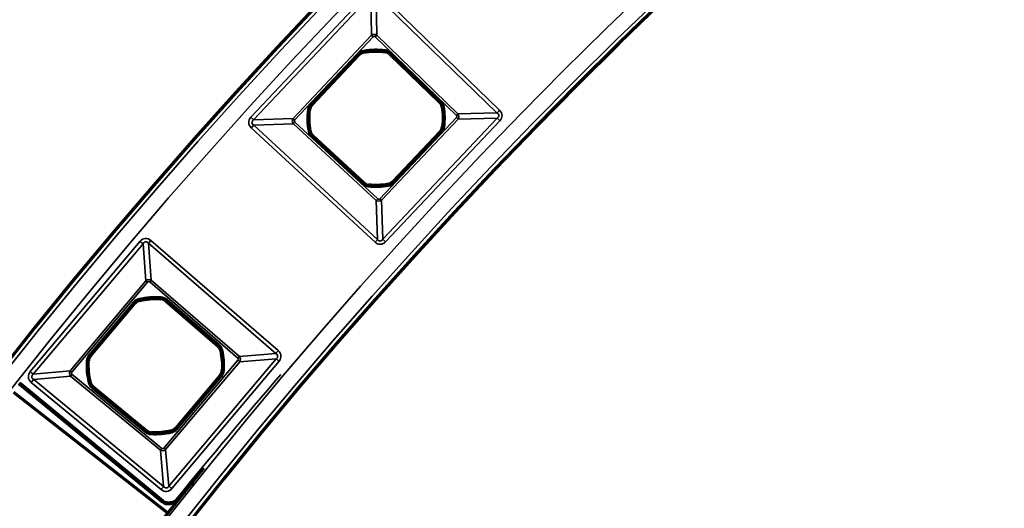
# Model space of a CAD drawing. Header units: millimetres. Extents: x -1503 to 2224, y -3994 to 2541.
# Tile 15 of 27: x -144 to -34, y -2843 to -2788. Entities that reach past the tile are written whole.
import ezdxf

# ---------------------------------------------------------------- set-up
doc = ezdxf.new("R2010")
doc.units = ezdxf.units.MM
doc.header["$LTSCALE"] = 0.75
doc.layers.add('Visible', color=7, linetype='Continuous', lineweight=70)
doc.layers.add('Visible Narrow', color=7, linetype='Continuous', lineweight=35)

msp = doc.modelspace()

# ---------------------------------------------------------------- linework, layer by layer
at = {"layer": 'Visible', "extrusion": (-7.22236e-29, -5.8975e-13, -1)}
for p, q in [((-110.9, -2797.6, 22.3), (-105.64, -2792.03, 22.3)), ((-102.15, -2791.95, 22.3), (-96.64, -2797.28, 22.3)), ((-105.15, -2806.29, 22.3), (-110.78, -2801.08, 22.3)), ((-96.57, -2800.6, 22.3), (-101.84, -2806.17, 22.3)), ((-135.62, -2825.6, 22.3), (-130.68, -2819.74, 22.3)), ((-127.2, -2819.47, 22.3), (-121.4, -2824.48, 22.3)), ((-121.14, -2827.79, 22.3), (-126.08, -2833.65, 22.3)), ((-144.2, -2829.64, 27.8), (-127.05, -2843.09, 27.8)), ((-127.6, -2841.88, 27.6), (-143.5, -2828.81, 27.6)), ((-129.39, -2833.95, 22.3), (-135.31, -2829.08, 22.3))]:
    msp.add_line(p, q, dxfattribs=at)
for radius in [574.5, 547.5]:
    msp.add_circle((-305.85, -3182.52, -27.5), radius, dxfattribs=at)
at = {"layer": 'Visible'}
for centre, radius, start, end in [((-104.92, -2792.71, 22.3), 0.991, 100.4654, 136.6171), ((-102.84, -2792.66, 22.3), 0.991, 45.9353, 82.087), ((-110.18, -2798.28, 22.3), 0.991, 136.6171, 172.7688), ((-97.33, -2797.99, 22.3), 0.991, 9.7836, 45.9353), ((-97.29, -2799.92, 22.3), 0.991, 316.6171, 352.7884), ((-110.11, -2800.36, 22.3), 0.991, 191.1472, 227.2989), ((-104.48, -2805.56, 22.3), 0.991, 227.2989, 263.4506), ((-102.56, -2805.49, 22.3), 0.991, 280.4458, 316.6171), ((-129.92, -2820.38, 22.3), 0.991, 103.6999, 139.8516), ((-127.85, -2820.22, 22.3), 0.991, 49.1698, 85.3215), ((-122.05, -2825.23, 22.3), 0.991, 13.0182, 49.1698), ((-134.86, -2826.24, 22.3), 0.991, 139.8516, 176.0033), ((-121.9, -2827.15, 22.3), 0.991, 319.8516, 356.0229), ((-134.68, -2828.31, 22.3), 0.991, 194.3817, 230.5334), ((-128.76, -2833.19, 22.3), 0.991, 230.5334, 266.6851), ((-126.84, -2833.01, 22.3), 0.991, 283.6803, 319.8516), ((372.67, -3249.34, 27.6), 644, 140.46281, 140.72897)]:
    msp.add_arc(centre, radius, start, end, dxfattribs=at)
at = {"layer": 'Visible', "extrusion": (-7.22236e-29, -5.8975e-13, -1)}
for centre, radius, start, end in [((103.73, -2799.1, -22.3), 7.49, 79.5346, 97.913), ((103.73, -2799.1, -22.3), 7.49, 170.2164, 187.2116), ((103.73, -2799.1, -22.3), 7.49, 348.8528, 7.2312), ((103.73, -2799.1, -22.3), 7.49, 259.5542, 276.5494), ((128.38, -2826.7, -22.3), 7.49, 76.3001, 94.6785), ((128.38, -2826.7, -22.3), 7.49, 166.9818, 183.9771), ((128.38, -2826.7, -22.3), 7.49, 345.6183, 3.9967), ((128.38, -2826.7, -22.3), 7.49, 256.3197, 273.3149), ((-305.85, -3182.52, -27.7), 550, 321.2271, 38.7729), ((126.96, -2841.1, -27.6), 1.02, 293.6854, 308.2171), ((130.4, -2809.93, -27.6), 32.37, 263.1994, 263.7301)]:
    msp.add_arc(centre, radius, start, end, dxfattribs=at)
at = {"layer": 'Visible', "extrusion": (-5.04871e-29, -5.8975e-13, -1)}
for centre, major_axis, ratio, start_param, end_param in [((-143.19, -2828.42, 27.6), (-0.546, 0.465), 0.707078, 4.687795, 4.729397), ((-127.28, -2841.49, 27.6), (-0.561, 0.448), 0.707098, 4.703675, 4.730646)]:
    msp.add_ellipse(centre, major_axis=major_axis, ratio=ratio, start_param=start_param, end_param=end_param, dxfattribs=at)
at = {"layer": 'Visible', "extrusion": (-7.57306e-29, -5.8975e-13, -1)}
for centre, major_axis, ratio, start_param, end_param in [((-127.06, -2841.6, 27.6), (-0.701, 0.127), 0.700692, 4.394599, 5.040549), ((-126.92, -2841.65, 27.6), (0.67, 0.065), 0.676224, 1.556584, 1.643817)]:
    msp.add_ellipse(centre, major_axis=major_axis, ratio=ratio, start_param=start_param, end_param=end_param, dxfattribs=at)
at = {"layer": 'Visible', "extrusion": (-6.31089e-29, -5.8975e-13, -1)}
msp.add_ellipse((-126.57, -2841.86, 27.6), major_axis=(0.456, 0.061), ratio=0.461666, start_param=1.557884, end_param=1.611344, dxfattribs=at)
at = {"layer": 'Visible'}
for points, knots in [([(-143.52, -2828.79, 27.6), (-143.52, -2828.79, 27.6), (-143.52, -2828.79, 27.6), (-143.53, -2828.79, 27.6), (-143.53, -2828.79, 27.6), (-143.53, -2828.79, 27.6), (-143.53, -2828.79, 27.6), (-143.53, -2828.79, 27.6), (-143.53, -2828.79, 27.6), (-143.53, -2828.79, 27.6), (-143.53, -2828.79, 27.6), (-143.53, -2828.79, 27.6)], [4.645269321, 4.645269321, 4.645269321, 4.645269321, 4.645579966, 4.645579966, 4.64589061, 4.64589061, 4.646201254, 4.646201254, 4.646511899, 4.646511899, 4.646822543, 4.646822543, 4.646822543, 4.646822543]), ([(-127.6, -2841.88, 27.6), (-127.6, -2841.88, 27.6), (-127.6, -2841.88, 27.6), (-127.6, -2841.88, 27.6), (-127.6, -2841.88, 27.6), (-127.6, -2841.88, 27.6), (-127.6, -2841.88, 27.6), (-127.6, -2841.88, 27.6), (-127.6, -2841.88, 27.6), (-127.6, -2841.88, 27.6), (-127.6, -2841.88, 27.6), (-127.6, -2841.88, 27.6)], [4.6135712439, 4.6135712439, 4.6135712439, 4.6135712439, 4.613662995, 4.613662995, 4.6137547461, 4.6137547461, 4.6138464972, 4.6138464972, 4.6139382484, 4.6139382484, 4.6140299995, 4.6140299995, 4.6140299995, 4.6140299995]), ([(-125.89, -2841.7, 27.6), (-125.97, -2841.8, 27.6), (-126.07, -2841.88, 27.6), (-126.18, -2841.94, 27.6), (-126.29, -2842, 27.6), (-126.42, -2842.05, 27.6), (-126.54, -2842.07, 27.6)], [0, 0, 0, 0, 0.497309, 0.497309, 0.497309, 1, 1, 1, 1])]:
    msp.add_open_spline(points, degree=3, knots=knots, dxfattribs=at)
at = {"layer": 'Visible Narrow', "extrusion": (-7.22236e-29, -5.8975e-13, -1)}
for p, q in [((-117.71, -2798.98, 27.8), (-104.64, -2785.15, 27.8)), ((-104.33, -2785.44, 27.58), (-117.41, -2799.27, 27.58)), ((-104.24, -2789.85, 22.93), (-104.33, -2785.44, 27.58)), ((-103.74, -2785.43, 27.58), (-103.65, -2789.84, 22.93)), ((-90.23, -2798.51, 27.58), (-103.74, -2785.43, 27.58)), ((-103.45, -2785.13, 27.8), (-89.94, -2798.21, 27.8)), ((-112.99, -2799.12, 22.93), (-104.24, -2789.85, 22.93)), ((-104.06, -2790.02, 22.8), (-112.81, -2799.29, 22.8)), ((-94.76, -2798.79, 22.8), (-103.82, -2790.02, 22.8)), ((-103.65, -2789.84, 22.93), (-94.59, -2798.61, 22.93)), ((-111.05, -2797.46, 22.8), (-105.78, -2791.89, 22.8)), ((-105.64, -2792.02, 22.6), (-110.91, -2797.6, 22.6)), ((-105.64, -2792.03, 22.3), (-105.64, -2792.02, 22.6)), ((-105.1, -2791.73, 22.6), (-105.1, -2791.73, 22.3)), ((-102.7, -2791.68, 22.3), (-102.7, -2791.67, 22.6)), ((-102.15, -2791.94, 22.6), (-102.15, -2791.95, 22.3)), ((-96.64, -2797.28, 22.6), (-102.15, -2791.94, 22.6)), ((-102.01, -2791.8, 22.8), (-96.5, -2797.13, 22.8)), ((-110.91, -2797.6, 22.6), (-110.9, -2797.6, 22.3)), ((-96.64, -2797.28, 22.3), (-96.64, -2797.28, 22.6)), ((-96.35, -2797.83, 22.6), (-96.35, -2797.83, 22.3)), ((-117.41, -2799.27, 27.58), (-112.99, -2799.12, 22.93)), ((-111.17, -2798.16, 22.3), (-111.17, -2798.16, 22.6)), ((-103.31, -2808.07, 22.8), (-94.76, -2799.02, 22.8)), ((-102.98, -2812.6, 27.58), (-90.21, -2799.09, 27.58)), ((-94.59, -2798.61, 22.93), (-90.23, -2798.51, 27.58)), ((-90.21, -2799.09, 27.58), (-94.57, -2799.19, 22.93)), ((-103.84, -2812.92, 27.8), (-117.67, -2800.17, 27.8)), ((-112.97, -2799.71, 22.93), (-117.39, -2799.86, 27.58)), ((-117.39, -2799.86, 27.58), (-103.56, -2812.62, 27.58)), ((-103.71, -2808.26, 22.93), (-112.97, -2799.71, 22.93)), ((-112.81, -2799.53, 22.8), (-103.54, -2808.08, 22.8)), ((-94.57, -2799.19, 22.93), (-103.13, -2808.24, 22.93)), ((-89.91, -2799.38, 27.8), (-102.67, -2812.88, 27.8)), ((-96.3, -2800.04, 22.3), (-96.3, -2800.04, 22.6)), ((-111.09, -2800.55, 22.6), (-111.08, -2800.55, 22.3)), ((-105.29, -2806.44, 22.8), (-110.92, -2801.24, 22.8)), ((-110.78, -2801.08, 22.3), (-110.79, -2801.09, 22.6)), ((-110.79, -2801.09, 22.6), (-105.15, -2806.29, 22.6)), ((-101.83, -2806.18, 22.6), (-96.56, -2800.6, 22.6)), ((-96.42, -2800.74, 22.8), (-101.69, -2806.31, 22.8)), ((-96.56, -2800.6, 22.6), (-96.57, -2800.6, 22.3)), ((-105.15, -2806.29, 22.6), (-105.15, -2806.29, 22.3)), ((-104.59, -2806.54, 22.3), (-104.59, -2806.55, 22.6)), ((-102.38, -2806.47, 22.6), (-102.38, -2806.47, 22.3)), ((-101.84, -2806.17, 22.3), (-101.83, -2806.18, 22.6)), ((-103.56, -2812.62, 27.58), (-103.71, -2808.26, 22.93)), ((-103.13, -2808.24, 22.93), (-102.98, -2812.6, 27.58)), ((-142.34, -2827.36, 27.8), (-130.08, -2812.82, 27.8)), ((-129.75, -2813.1, 27.57), (-142.02, -2827.63, 27.57)), ((-129.43, -2817.22, 22.94), (-129.75, -2813.1, 27.57)), ((-129.15, -2813.05, 27.57), (-128.83, -2817.17, 22.94)), ((-114.93, -2825.34, 27.57), (-129.15, -2813.05, 27.57)), ((-128.88, -2812.73, 27.8), (-114.65, -2825.02, 27.8)), ((-137.9, -2827.26, 22.94), (-129.43, -2817.22, 22.94)), ((-129.24, -2817.38, 22.8), (-137.71, -2827.42, 22.8)), ((-119.17, -2825.85, 22.8), (-129, -2817.36, 22.8)), ((-128.83, -2817.17, 22.94), (-119, -2825.66, 22.94)), ((-135.78, -2825.47, 22.8), (-130.83, -2819.61, 22.8)), ((-130.68, -2819.74, 22.6), (-135.63, -2825.6, 22.6)), ((-130.68, -2819.74, 22.3), (-130.68, -2819.74, 22.6)), ((-130.16, -2819.41, 22.6), (-130.15, -2819.42, 22.3)), ((-127.77, -2819.23, 22.3), (-127.77, -2819.22, 22.6)), ((-127.2, -2819.46, 22.6), (-127.2, -2819.47, 22.3)), ((-121.4, -2824.48, 22.6), (-127.2, -2819.46, 22.6)), ((-127.07, -2819.31, 22.8), (-121.26, -2824.33, 22.8)), ((-121.4, -2824.48, 22.3), (-121.4, -2824.48, 22.6)), ((-121.08, -2825.01, 22.6), (-121.08, -2825.01, 22.3)), ((-119, -2825.66, 22.94), (-114.93, -2825.34, 27.57)), ((-135.85, -2826.17, 22.3), (-135.86, -2826.17, 22.6)), ((-135.63, -2825.6, 22.6), (-135.62, -2825.6, 22.3)), ((-127.42, -2835.9, 22.8), (-119.15, -2826.09, 22.8)), ((-118.95, -2826.26, 22.94), (-127.23, -2836.06, 22.94)), ((-126.86, -2840.13, 27.57), (-114.88, -2825.93, 27.57)), ((-114.56, -2826.21, 27.8), (-126.53, -2840.4, 27.8)), ((-114.88, -2825.93, 27.57), (-118.95, -2826.26, 22.94)), ((-142.02, -2827.63, 27.57), (-137.9, -2827.26, 22.94)), ((-137.69, -2827.66, 22.8), (-127.66, -2835.92, 22.8)), ((-120.91, -2827.22, 22.3), (-120.9, -2827.22, 22.6)), ((-143.37, -2828.66, 27.8), (-127.48, -2841.73, 27.8)), ((-127.72, -2840.51, 27.8), (-142.23, -2828.56, 27.8)), ((-137.85, -2827.86, 22.94), (-141.96, -2828.23, 27.57)), ((-141.96, -2828.23, 27.57), (-127.45, -2840.18, 27.57)), ((-127.82, -2836.12, 22.94), (-137.85, -2827.86, 22.94)), ((-135.64, -2828.56, 22.6), (-135.64, -2828.56, 22.3)), ((-126.08, -2833.65, 22.6), (-121.13, -2827.79, 22.6)), ((-120.98, -2827.92, 22.8), (-125.93, -2833.78, 22.8)), ((-121.13, -2827.79, 22.6), (-121.14, -2827.79, 22.3)), ((-129.52, -2834.11, 22.8), (-135.44, -2829.23, 22.8)), ((-135.31, -2829.08, 22.3), (-135.31, -2829.08, 22.6)), ((-135.31, -2829.08, 22.6), (-129.39, -2833.95, 22.6)), ((-129.39, -2833.95, 22.6), (-129.39, -2833.95, 22.3)), ((-128.81, -2834.18, 22.3), (-128.81, -2834.18, 22.6)), ((-126.61, -2833.98, 22.6), (-126.61, -2833.98, 22.3)), ((-126.08, -2833.65, 22.3), (-126.08, -2833.65, 22.6)), ((-127.45, -2840.18, 27.57), (-127.82, -2836.12, 22.94)), ((-127.23, -2836.06, 22.94), (-126.86, -2840.13, 27.57))]:
    msp.add_line(p, q, dxfattribs=at)
for radius in [574, 572.3, 549.7, 548]:
    msp.add_circle((-305.85, -3182.52, -28), radius, dxfattribs=at)
at = {"layer": 'Visible Narrow', "extrusion": (-0.686871, -0.72678, 4.25232e-13)}
msp.add_arc((1840.76, 23.1, 2099.21), 0.3, 213.7409, 270, dxfattribs=at)
at = {"layer": 'Visible Narrow', "extrusion": (0.718555, -0.69547, 4.13492e-13)}
for centre in [(-2076.98, 23.1, 1865.78), (-2076.98, 23.1, 1878.38)]:
    msp.add_arc(centre, 0.3, 270, 326.2591, dxfattribs=at)
at = {"layer": 'Visible Narrow', "extrusion": (-7.22236e-29, -5.8975e-13, -1)}
for centre, radius, start, end in [((103.73, -2799.1, -22.8), 7.7, 79.5346, 97.913), ((104.92, -2792.71, -22.8), 1.2, 43.3829, 79.5346), ((102.84, -2792.66, -22.8), 1.2, 97.913, 134.0647), ((110.18, -2798.28, -22.8), 1.2, 7.2312, 43.3829), ((97.33, -2797.99, -22.8), 1.2, 134.0647, 170.2164), ((103.73, -2799.1, -22.8), 7.7, 170.2164, 187.2116), ((103.73, -2799.1, -22.8), 7.7, 348.8528, 7.2312), ((97.29, -2799.92, -22.8), 1.2, 187.2116, 223.3829), ((110.11, -2800.36, -22.8), 1.2, 312.7011, 348.8528), ((104.48, -2805.56, -22.8), 1.2, 276.5494, 312.7011), ((103.73, -2799.1, -22.8), 7.7, 259.5542, 276.5494), ((102.56, -2805.49, -22.8), 1.2, 223.3829, 259.5542), ((129.92, -2820.38, -22.8), 1.2, 40.1484, 76.3001), ((128.38, -2826.7, -22.8), 7.7, 76.3001, 94.6785), ((127.85, -2820.22, -22.8), 1.2, 94.6785, 130.8302), ((122.05, -2825.23, -22.8), 1.2, 130.8302, 166.9818), ((134.86, -2826.24, -22.8), 1.2, 3.9967, 40.1484), ((128.38, -2826.7, -22.8), 7.7, 166.9818, 183.9771), ((128.38, -2826.7, -22.8), 7.7, 345.6183, 3.9967), ((-372.67, -3249.34, -27.8), 644.2, 39.27105, 40.88356), ((121.9, -2827.15, -22.8), 1.2, 183.9771, 220.1484), ((134.68, -2828.31, -22.8), 1.2, 309.4666, 345.6183), ((128.76, -2833.19, -22.8), 1.2, 273.3149, 309.4666), ((128.38, -2826.7, -22.8), 7.7, 256.3197, 273.3149), ((126.84, -2833.01, -22.8), 1.2, 220.1484, 256.3197)]:
    msp.add_arc(centre, radius, start, end, dxfattribs=at)
at = {"layer": 'Visible Narrow', "extrusion": (-0.686871, -0.72678, 4.45917e-13)}
msp.add_arc((1840.78, 22.6, 2101.75), 0.2, 1, 90, dxfattribs=at)
at = {"layer": 'Visible Narrow'}
for centre, radius, start, end in [((-104.92, -2792.71, 22.6), 0.997, 100.4654, 136.6171), ((-103.73, -2799.1, 22.6), 7.5, 82.087, 100.4654), ((-102.84, -2792.66, 22.6), 0.997, 45.9353, 82.087), ((-110.18, -2798.28, 22.6), 0.997, 136.6171, 172.7688), ((-97.33, -2797.99, 22.6), 0.997, 9.7836, 45.9353), ((-103.73, -2799.1, 22.6), 7.5, 352.7884, 9.7836), ((-103.73, -2799.1, 22.6), 7.5, 172.7688, 191.1472), ((-97.29, -2799.92, 22.6), 0.997, 316.6171, 352.7884), ((-110.11, -2800.36, 22.6), 0.997, 191.1472, 227.2989), ((-104.48, -2805.56, 22.6), 0.997, 227.2989, 263.4506), ((-103.73, -2799.1, 22.6), 7.5, 263.4506, 280.4458), ((-102.56, -2805.49, 22.6), 0.997, 280.4458, 316.6171), ((-129.92, -2820.38, 22.6), 0.997, 103.6999, 139.8516), ((-128.38, -2826.7, 22.6), 7.5, 85.3215, 103.6999), ((-127.85, -2820.22, 22.6), 0.997, 49.1698, 85.3215), ((-122.05, -2825.23, 22.6), 0.997, 13.0182, 49.1698), ((-128.38, -2826.7, 22.6), 7.5, 356.0229, 13.0182), ((-128.38, -2826.7, 22.6), 7.5, 176.0033, 194.3817), ((-134.86, -2826.24, 22.6), 0.997, 139.8516, 176.0033), ((-121.9, -2827.15, 22.6), 0.997, 319.8516, 356.0229), ((-142.86, -2828.03, 27.8), 0.814, 219.0481, 228.7457), ((-134.68, -2828.31, 22.6), 0.997, 194.3817, 230.5334), ((-128.76, -2833.19, 22.6), 0.997, 230.5334, 266.6851), ((-128.38, -2826.7, 22.6), 7.5, 266.6851, 283.6803), ((-126.84, -2833.01, 22.6), 0.997, 283.6803, 319.8516), ((-126.96, -2841.1, 27.8), 0.814, 231.766, 246.331)]:
    msp.add_arc(centre, radius, start, end, dxfattribs=at)
at = {"layer": 'Visible Narrow', "extrusion": (-0.983365, -0.181642, 1.03466e-13)}
msp.add_arc((2726, 22.6, 610.44), 0.2, 1, 90, dxfattribs=at)
at = {"layer": 'Visible Narrow', "extrusion": (-0.990478, 0.13767, -9.19054e-14)}
msp.add_arc((2779.03, 22.6, -282.6), 0.2, 1, 90, dxfattribs=at)
at = {"layer": 'Visible Narrow', "extrusion": (-0.718555, 0.69547, -4.12543e-13)}
msp.add_arc((2077.01, 22.6, -1868.32), 0.2, 1, 90, dxfattribs=at)
at = {"layer": 'Visible Narrow', "extrusion": (-0.686871, -0.72678, 4.18467e-13)}
msp.add_arc((1840.78, 22.6, 2109.42), 0.2, 1, 90, dxfattribs=at)
at = {"layer": 'Visible Narrow', "extrusion": (0.718555, -0.69547, 4.12929e-13)}
msp.add_arc((-2077.01, 22.6, 1875.99), 0.2, 90, 179, dxfattribs=at)
at = {"layer": 'Visible Narrow', "extrusion": (0.169928, -0.985456, 5.72103e-13)}
msp.add_arc((-570.17, 22.6, 2740.76), 0.2, 90, 179, dxfattribs=at)
at = {"layer": 'Visible Narrow', "extrusion": (-0.686871, -0.72678, 4.26898e-13)}
msp.add_arc((1836.99, 27.3, 2115.1), 0.5, 33.7409, 90, dxfattribs=at)
at = {"layer": 'Visible Narrow', "extrusion": (-0.686871, -0.72678, 4.82548e-13)}
msp.add_arc((1840.76, 23.1, 2111.96), 0.3, 213.7409, 270, dxfattribs=at)
at = {"layer": 'Visible Narrow', "extrusion": (-0.125874, -0.992046, 5.77109e-13)}
msp.add_arc((241.73, 22.6, 2789.89), 0.2, 1, 90, dxfattribs=at)
at = {"layer": 'Visible Narrow', "extrusion": (-0.686871, -0.72678, 4.36122e-13)}
msp.add_arc((1853.7, 23.1, 2099.36), 0.3, 270, 326.2591, dxfattribs=at)
at = {"layer": 'Visible Narrow', "extrusion": (-0.718555, 0.69547, -4.02299e-13)}
msp.add_arc((2073.22, 27.3, -1881.45), 0.5, 33.7409, 90, dxfattribs=at)
at = {"layer": 'Visible Narrow', "extrusion": (-0.686871, -0.72678, 4.26524e-13)}
msp.add_arc((1857.47, 27.3, 2096.29), 0.5, 90, 146.2591, dxfattribs=at)
at = {"layer": 'Visible Narrow', "extrusion": (-0.734901, 0.678174, -4.06609e-13)}
msp.add_arc((2137.65, 27.3, -1812.53), 0.5, 90, 146.2591, dxfattribs=at)
at = {"layer": 'Visible Narrow', "extrusion": (0.734901, -0.678174, 3.95374e-13)}
msp.add_arc((-2133.88, 23.1, 1815.67), 0.3, 213.7409, 270, dxfattribs=at)
at = {"layer": 'Visible Narrow', "extrusion": (-0.125534, -0.992089, 5.93859e-13)}
msp.add_arc((256.17, 22.6, 2789.98), 0.2, 90, 179, dxfattribs=at)
at = {"layer": 'Visible Narrow', "extrusion": (0.193331, -0.981134, 5.51972e-13)}
msp.add_arc((-650.63, 22.6, 2726.24), 0.2, 1, 90, dxfattribs=at)
at = {"layer": 'Visible Narrow', "extrusion": (0.734901, -0.678174, 4.00283e-13)}
msp.add_arc((-2133.86, 22.6, 1818.21), 0.2, 1, 90, dxfattribs=at)
at = {"layer": 'Visible Narrow', "extrusion": (-0.686871, -0.72678, 4.0658e-13)}
msp.add_arc((1853.67, 22.6, 2101.74), 0.2, 90, 179, dxfattribs=at)
at = {"layer": 'Visible Narrow', "extrusion": (-0.734901, 0.678174, -4.06391e-13)}
msp.add_arc((2133.86, 22.6, -1825.88), 0.2, 90, 179, dxfattribs=at)
at = {"layer": 'Visible Narrow', "extrusion": (-0.993474, 0.114061, -8.90039e-14)}
msp.add_arc((2800.36, 22.6, -216.21), 0.2, 90, 179, dxfattribs=at)
at = {"layer": 'Visible Narrow', "extrusion": (-0.983427, -0.181305, 8.17368e-14)}
msp.add_arc((2741.6, 22.6, 609.51), 0.2, 90, 179, dxfattribs=at)
at = {"layer": 'Visible Narrow', "extrusion": (-0.686871, -0.72678, 4.28932e-13)}
msp.add_arc((1853.67, 22.6, 2109.42), 0.2, 90, 179, dxfattribs=at)
at = {"layer": 'Visible Narrow', "extrusion": (0.734901, -0.678174, 4.06809e-13)}
msp.add_arc((-2133.88, 23.1, 1828.27), 0.3, 213.7409, 270, dxfattribs=at)
at = {"layer": 'Visible Narrow', "extrusion": (-0.686871, -0.72678, 3.6943e-13)}
msp.add_arc((1853.7, 23.1, 2111.81), 0.3, 270, 326.2591, dxfattribs=at)
at = {"layer": 'Visible Narrow', "extrusion": (-0.644769, -0.764377, 4.1099e-13)}
for centre in [(1714.19, 27.3, 2233.93), (1714.19, 27.3, 2252.95)]:
    msp.add_arc(centre, 0.5, 32.1267, 90, dxfattribs=at)
at = {"layer": 'Visible Narrow', "extrusion": (-0.756651, 0.653819, -3.96581e-13)}
msp.add_arc((2212.52, 27.3, -1741.5), 0.5, 32.1267, 90, dxfattribs=at)
at = {"layer": 'Visible Narrow', "extrusion": (-0.734901, 0.678174, -4.12553e-13)}
msp.add_arc((2137.65, 27.3, -1831.34), 0.5, 90, 146.2591, dxfattribs=at)
at = {"layer": 'Visible Narrow', "extrusion": (-0.686871, -0.72678, 4.10737e-13)}
msp.add_arc((1857.47, 27.3, 2114.87), 0.5, 90, 146.2591, dxfattribs=at)
at = {"layer": 'Visible Narrow', "extrusion": (-0.644769, -0.764377, 4.5354e-13)}
msp.add_arc((1717.78, 23.1, 2236.87), 0.3, 212.1267, 270, dxfattribs=at)
at = {"layer": 'Visible Narrow', "extrusion": (0.756651, -0.653819, 3.9451e-13)}
msp.add_arc((-2216.1, 23.1, 1744.44), 0.3, 270, 327.8733, dxfattribs=at)
at = {"layer": 'Visible Narrow', "extrusion": (-0.644769, -0.764377, 4.53123e-13)}
msp.add_arc((1717.99, 22.6, 2239.6), 0.2, 1, 90, dxfattribs=at)
at = {"layer": 'Visible Narrow', "extrusion": (-0.971549, -0.236837, 1.19796e-13)}
msp.add_arc((2708.17, 22.6, 794.19), 0.2, 1, 90, dxfattribs=at)
at = {"layer": 'Visible Narrow', "extrusion": (-0.996668, 0.081565, -3.53468e-14)}
msp.add_arc((2820.05, 22.6, -102.61), 0.2, 1, 90, dxfattribs=at)
at = {"layer": 'Visible Narrow', "extrusion": (-0.756651, 0.653819, -3.88093e-13)}
msp.add_arc((2216.31, 22.6, -1747.18), 0.2, 1, 90, dxfattribs=at)
at = {"layer": 'Visible Narrow', "extrusion": (-0.756651, 0.653819, -3.91282e-13)}
msp.add_arc((2216.31, 22.6, -1754.84), 0.2, 1, 90, dxfattribs=at)
at = {"layer": 'Visible Narrow', "extrusion": (0.644769, 0.764377, -4.94572e-13)}
msp.add_arc((-1717.99, 22.6, -2247.27), 0.2, 90, 179, dxfattribs=at)
at = {"layer": 'Visible Narrow', "extrusion": (-0.22526, 0.974299, -5.6362e-13)}
msp.add_arc((754.12, 22.6, -2725.13), 0.2, 1, 90, dxfattribs=at)
at = {"layer": 'Visible Narrow', "extrusion": (-0.756651, 0.653819, -4.06657e-13)}
msp.add_arc((2212.52, 27.3, -1760.3), 0.5, 32.1267, 90, dxfattribs=at)
at = {"layer": 'Visible Narrow', "extrusion": (0.069699, 0.997568, -6.02885e-13)}
msp.add_arc((-61.25, 22.6, -2828.77), 0.2, 90, 179, dxfattribs=at)
at = {"layer": 'Visible Narrow', "extrusion": (0.756651, -0.653819, 3.81899e-13)}
msp.add_arc((-2216.1, 23.1, 1757.43), 0.3, 270, 327.8733, dxfattribs=at)
at = {"layer": 'Visible Narrow', "extrusion": (-0.644769, -0.764377, 5.69417e-13)}
msp.add_arc((1731.1, 23.1, 2237.02), 0.3, 270, 327.8733, dxfattribs=at)
at = {"layer": 'Visible Narrow', "extrusion": (-0.644769, -0.764377, 5.05018e-13)}
msp.add_arc((1734.68, 27.3, 2234.15), 0.5, 90, 147.8733, dxfattribs=at)
at = {"layer": 'Visible Narrow', "extrusion": (-0.644769, -0.764377, 4.54622e-13)}
msp.add_arc((1717.78, 23.1, 2250.01), 0.3, 212.1267, 270, dxfattribs=at)
at = {"layer": 'Visible Narrow', "extrusion": (0.771995, -0.635628, 3.66341e-13)}
msp.add_arc((-2270.46, 23.1, 1691.05), 0.3, 212.1267, 270, dxfattribs=at)
at = {"layer": 'Visible Narrow', "extrusion": (0.069358, 0.997592, -5.59209e-13)}
msp.add_arc((-75.68, 22.6, -2828.79), 0.2, 1, 90, dxfattribs=at)
at = {"layer": 'Visible Narrow', "extrusion": (0.751917, -0.659258, 3.94617e-13)}
msp.add_arc((-2221.44, 27.6, 1756.98), 0.2, 90, 180, dxfattribs=at)
at = {"layer": 'Visible Narrow', "extrusion": (0.771971, -0.635657, 3.70189e-13)}
msp.add_arc((-2274.78, 27.6, 1687.38), 0.2, 90, 180, dxfattribs=at)
at = {"layer": 'Visible Narrow', "extrusion": (-0.771995, 0.635628, -3.69945e-13)}
msp.add_arc((2274.04, 27.3, -1688.11), 0.5, 90, 147.8733, dxfattribs=at)
at = {"layer": 'Visible Narrow', "extrusion": (-0.248381, 0.968662, -5.44921e-13)}
msp.add_arc((834.15, 22.6, -2706.23), 0.2, 90, 179, dxfattribs=at)
at = {"layer": 'Visible Narrow', "extrusion": (0.644769, 0.764377, -4.4942e-13)}
msp.add_arc((-1730.88, 22.6, -2239.6), 0.2, 1, 90, dxfattribs=at)
at = {"layer": 'Visible Narrow', "extrusion": (-0.771995, 0.635628, -3.77625e-13)}
msp.add_arc((2270.24, 22.6, -1693.78), 0.2, 90, 179, dxfattribs=at)
at = {"layer": 'Visible Narrow', "extrusion": (-0.771995, 0.635628, -3.74862e-13)}
msp.add_arc((2270.24, 22.6, -1701.45), 0.2, 90, 179, dxfattribs=at)
at = {"layer": 'Visible Narrow', "extrusion": (-0.998327, 0.057824, -1.70052e-14)}
msp.add_arc((2837.09, 22.6, -35.29), 0.2, 90, 179, dxfattribs=at)
at = {"layer": 'Visible Narrow', "extrusion": (-0.97163, -0.236504, 1.53906e-13)}
msp.add_arc((2723.84, 22.6, 793.26), 0.2, 90, 179, dxfattribs=at)
at = {"layer": 'Visible Narrow', "extrusion": (-0.644769, -0.764377, 4.50792e-13)}
msp.add_arc((1730.88, 22.6, 2247.27), 0.2, 90, 179, dxfattribs=at)
at = {"layer": 'Visible Narrow', "extrusion": (0.771995, -0.635628, 3.69533e-13)}
msp.add_arc((-2270.46, 23.1, 1704.04), 0.3, 212.1267, 270, dxfattribs=at)
at = {"layer": 'Visible Narrow', "extrusion": (-0.644769, -0.764377, 4.20979e-13)}
msp.add_arc((1731.1, 23.1, 2249.85), 0.3, 270, 327.8733, dxfattribs=at)
at = {"layer": 'Visible Narrow', "extrusion": (-0.771995, 0.635628, -3.58894e-13)}
msp.add_arc((2274.04, 27.3, -1706.91), 0.5, 90, 147.8733, dxfattribs=at)
at = {"layer": 'Visible Narrow', "extrusion": (-0.644769, -0.764377, 5.04643e-13)}
msp.add_arc((1734.68, 27.3, 2252.72), 0.5, 90, 147.8733, dxfattribs=at)
at = {"layer": 'Visible Narrow', "extrusion": (0.773127, -0.634251, 3.72776e-13)}
msp.add_arc((-2277.87, 27.6, 1703.81), 0.2, 90, 180, dxfattribs=at)
at = {"layer": 'Visible Narrow', "extrusion": (0.785366, -0.619031, 3.48247e-13)}
msp.add_arc((-2310.71, 27.6, 1659.02), 0.2, 90, 180, dxfattribs=at)
at = {"layer": 'Visible Narrow', "extrusion": (0.915979, -0.401227, 2.41141e-13)}
msp.add_arc((-2654.14, 27.6, 1023.63), 0.2, 90, 180, dxfattribs=at)
at = {"layer": 'Visible Narrow', "extrusion": (0.998858, 0.047783, -1.77126e-14)}
msp.add_arc((-2832.6, 27.6, -262.58), 0.2, 90, 180, dxfattribs=at)
at = {"layer": 'Visible Narrow', "extrusion": (3.71216e-09, -3.24034e-08, 1)}
msp.add_arc((-130.4, -2809.93, 27.8), 32.17, 276.2699, 276.8005, dxfattribs=at)
at = {"layer": 'Visible Narrow', "extrusion": (0.994011, 0.109281, -7.71447e-14)}
msp.add_arc((-2811.02, 27.6, -436.69), 0.2, 90.0001, 180, dxfattribs=at)
at = {"layer": 'Visible Narrow', "extrusion": (-0.993571, -0.11308, -0.005437)}
msp.add_arc((2809.33, 30.03, 446.98), 0.2, 360, 89.9992, dxfattribs=at)
at = {"layer": 'Visible Narrow', "extrusion": (-0.990492, -0.137573, 7.2152e-13)}
msp.add_arc((2797.43, 27.6, 516.33), 0.2, 0, 90, dxfattribs=at)
at = {"layer": 'Visible Narrow', "extrusion": (-0.632989, -0.77416, 0.000914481)}
msp.add_arc((1701.11, 25.52, 2279.64), 0.2, 0, 90, dxfattribs=at)
at = {"layer": 'Visible Narrow', "extrusion": (0.008605, -0.386251, -0.922354)}
msp.add_ellipse((-103.95, -2790.17, 23.07), major_axis=(-0.407, -0.219, 0.088), ratio=0.958703, start_param=1.402657, end_param=1.431733, dxfattribs=at)
at = {"layer": 'Visible Narrow', "extrusion": (-0.384401, -0.008564, -0.923127)}
msp.add_ellipse((-94.91, -2798.89, 23.07), major_axis=(-0.209, 0.413, 0.083), ratio=0.958697, start_param=1.386816, end_param=1.403604, dxfattribs=at)
at = {"layer": 'Visible Narrow', "extrusion": (-0.321643, -0.007165, 0.946834)}
msp.add_ellipse((-91.04, -2798.82, 27.3), major_axis=(1.01, 0.02, 0.34), ratio=0.469981, start_param=0.608839, end_param=0.624247, dxfattribs=at)
at = {"layer": 'Visible Narrow', "extrusion": (0.02559, -0.32437, 0.945584)}
msp.add_ellipse((-129.47, -2813.68, 27.36), major_axis=(0.004, 0.792, 0.272), ratio=0.504167, start_param=0.660459, end_param=0.75042, dxfattribs=at)
at = {"layer": 'Visible Narrow', "extrusion": (0.201811, -0.547747, -0.811939)}
msp.add_ellipse((-129.14, -2817.42, 23.15), major_axis=(-0.408, -0.207, 0.038), ratio=0.874576, start_param=1.242877, end_param=1.332151, dxfattribs=at)
at = {"layer": 'Visible Narrow', "extrusion": (-0.318078, -0.01257, 0.947981)}
msp.add_ellipse((-115.31, -2825.61, 27.43), major_axis=(0.603, -0.066, 0.202), ratio=0.602041, start_param=0.859265, end_param=0.946196, dxfattribs=at)
at = {"layer": 'Visible Narrow', "extrusion": (-0.545252, -0.199429, -0.814204)}
msp.add_ellipse((-119.2, -2825.94, 23.15), major_axis=(-0.206, 0.406, 0.039), ratio=0.872448, start_param=1.254532, end_param=1.331466, dxfattribs=at)
at = {"layer": 'Visible Narrow'}
for centre, major_axis, ratio, start_param, end_param in [((-143, -2828.2, 27.8), (-0.527, 0.454), 0.854481, 1.56012, 1.596364), ((-127.1, -2841.28, 27.8), (-0.543, 0.426), 0.846794, 1.545957, 1.56902), ((-127.02, -2841.4, 27.8), (-0.627, 0.111), 0.794218, 1.273779, 1.847983), ((-126.92, -2841.55, 27.8), (0.527, 0.054), 0.665585, 4.63156, 4.719151)]:
    msp.add_ellipse(centre, major_axis=major_axis, ratio=ratio, start_param=start_param, end_param=end_param, dxfattribs=at)
for points, knots in [([(-104.23, -2789.84, 22.93), (-104.14, -2789.78, 22.91), (-104.04, -2789.75, 22.89), (-103.94, -2789.75, 22.89), (-103.84, -2789.75, 22.89), (-103.73, -2789.78, 22.91), (-103.65, -2789.84, 22.93)], [0, 0, 0, 0, 0.489417, 0.489417, 0.489417, 1, 1, 1, 1]), ([(-104.06, -2790.02, 22.8), (-104.02, -2789.99, 22.8), (-103.98, -2789.97, 22.8), (-103.9, -2789.97, 22.8), (-103.85, -2789.98, 22.8), (-103.82, -2790.02, 22.8)], [0, 0, 0, 0, 0.5, 0.5, 1, 1, 1, 1]), ([(-117.67, -2800.17, 27.8), (-117.85, -2800, 27.8), (-117.95, -2799.8, 27.8), (-117.95, -2799.59, 27.8), (-117.96, -2799.37, 27.8), (-117.87, -2799.16, 27.8), (-117.71, -2798.98, 27.8)], [0, 0, 0, 0, 0.5, 0.5, 0.5, 1, 1, 1, 1]), ([(-112.97, -2799.71, 22.93), (-113.04, -2799.63, 22.91), (-113.08, -2799.53, 22.89), (-113.08, -2799.42, 22.89), (-113.08, -2799.31, 22.89), (-113.05, -2799.21, 22.91), (-112.99, -2799.12, 22.93)], [0, 0, 0, 0, 0.511253, 0.511253, 0.511253, 1, 1, 1, 1]), ([(-94.76, -2798.79, 22.8), (-94.73, -2798.82, 22.8), (-94.71, -2798.86, 22.8), (-94.71, -2798.94, 22.8), (-94.72, -2798.98, 22.8), (-94.76, -2799.02, 22.8)], [0, 0, 0, 0, 0.5, 0.5, 1, 1, 1, 1]), ([(-94.58, -2798.61, 22.93), (-94.52, -2798.7, 22.91), (-94.49, -2798.8, 22.89), (-94.49, -2798.9, 22.89), (-94.49, -2799, 22.89), (-94.51, -2799.1, 22.91), (-94.57, -2799.19, 22.93)], [0, 0, 0, 0, 0.49387, 0.49387, 0.49387, 1, 1, 1, 1]), ([(-90.21, -2799.09, 27.58), (-90.09, -2799, 27.62), (-90.03, -2798.9, 27.64), (-90.03, -2798.8, 27.64), (-90.03, -2798.7, 27.64), (-90.1, -2798.6, 27.62), (-90.22, -2798.52, 27.58)], [0, 0, 0, 0, 0.506208, 0.506208, 0.506208, 1, 1, 1, 1]), ([(-89.94, -2798.21, 27.8), (-89.77, -2798.38, 27.8), (-89.67, -2798.58, 27.8), (-89.67, -2798.79, 27.8), (-89.66, -2799, 27.8), (-89.75, -2799.21, 27.8), (-89.91, -2799.38, 27.8)], [0, 0, 0, 0, 0.5, 0.5, 0.5, 1, 1, 1, 1]), ([(-117.41, -2799.27, 27.58), (-117.53, -2799.36, 27.62), (-117.6, -2799.47, 27.64), (-117.59, -2799.57, 27.64), (-117.59, -2799.65, 27.64), (-117.55, -2799.72, 27.63), (-117.49, -2799.78, 27.61), (-117.46, -2799.81, 27.6), (-117.42, -2799.84, 27.59), (-117.39, -2799.86, 27.58)], [0, 0, 0, 0, 0.487675, 0.487675, 0.487675, 0.844749, 0.844749, 0.844749, 1, 1, 1, 1]), ([(-112.81, -2799.53, 22.8), (-112.84, -2799.49, 22.8), (-112.86, -2799.45, 22.8), (-112.86, -2799.41, 22.8), (-112.86, -2799.37, 22.8), (-112.85, -2799.33, 22.8), (-112.81, -2799.29, 22.8)], [0, 0, 0, 0, 0.5, 0.5, 0.5, 1, 1, 1, 1]), ([(-103.13, -2808.24, 22.93), (-103.21, -2808.3, 22.91), (-103.31, -2808.34, 22.89), (-103.42, -2808.34, 22.89), (-103.52, -2808.35, 22.89), (-103.62, -2808.32, 22.91), (-103.71, -2808.26, 22.93)], [0, 0, 0, 0, 0.511399, 0.511399, 0.511399, 1, 1, 1, 1]), ([(-103.31, -2808.07, 22.8), (-103.34, -2808.1, 22.8), (-103.38, -2808.12, 22.8), (-103.42, -2808.12, 22.8), (-103.46, -2808.13, 22.8), (-103.51, -2808.11, 22.8), (-103.54, -2808.08, 22.8)], [0, 0, 0, 0, 0.5, 0.5, 0.5, 1, 1, 1, 1]), ([(-130.08, -2812.82, 27.8), (-129.92, -2812.64, 27.8), (-129.71, -2812.52, 27.8), (-129.5, -2812.51, 27.8), (-129.28, -2812.49, 27.8), (-129.06, -2812.57, 27.8), (-128.88, -2812.73, 27.8)], [0, 0, 0, 0, 0.5, 0.5, 0.5, 1, 1, 1, 1]), ([(-129.15, -2813.05, 27.57), (-129.25, -2812.93, 27.61), (-129.36, -2812.87, 27.63), (-129.47, -2812.88, 27.63), (-129.56, -2812.89, 27.63), (-129.65, -2812.94, 27.62), (-129.73, -2813.05, 27.58)], [0, 0, 0, 0, 0.532431, 0.532431, 0.532431, 1, 1, 1, 1]), ([(-102.67, -2812.88, 27.8), (-102.84, -2813.06, 27.8), (-103.04, -2813.16, 27.8), (-103.25, -2813.16, 27.8), (-103.46, -2813.17, 27.8), (-103.67, -2813.09, 27.8), (-103.84, -2812.92, 27.8)], [0, 0, 0, 0, 0.5, 0.5, 0.5, 1, 1, 1, 1]), ([(-103.56, -2812.62, 27.58), (-103.47, -2812.74, 27.62), (-103.37, -2812.8, 27.64), (-103.26, -2812.8, 27.64), (-103.16, -2812.79, 27.64), (-103.05, -2812.72, 27.62), (-102.98, -2812.6, 27.58)], [0, 0, 0, 0, 0.489074, 0.489074, 0.489074, 1, 1, 1, 1]), ([(-129.4, -2817.19, 22.93), (-129.32, -2817.13, 22.91), (-129.23, -2817.1, 22.9), (-129.14, -2817.09, 22.9), (-129.03, -2817.09, 22.9), (-128.92, -2817.11, 22.91), (-128.83, -2817.17, 22.94)], [0, 0, 0, 0, 0.467745, 0.467745, 0.467745, 1, 1, 1, 1]), ([(-129.24, -2817.38, 22.8), (-129.2, -2817.34, 22.8), (-129.16, -2817.32, 22.8), (-129.08, -2817.31, 22.8), (-129.03, -2817.33, 22.8), (-129, -2817.36, 22.8)], [0, 0, 0, 0, 0.5, 0.5, 1, 1, 1, 1]), ([(-114.88, -2825.93, 27.57), (-114.77, -2825.84, 27.61), (-114.71, -2825.73, 27.63), (-114.72, -2825.62, 27.63), (-114.73, -2825.53, 27.63), (-114.78, -2825.44, 27.61), (-114.89, -2825.37, 27.58)], [0, 0, 0, 0, 0.52799, 0.52799, 0.52799, 1, 1, 1, 1]), ([(-114.65, -2825.02, 27.8), (-114.47, -2825.18, 27.8), (-114.36, -2825.38, 27.8), (-114.35, -2825.59, 27.8), (-114.33, -2825.8, 27.8), (-114.4, -2826.02, 27.8), (-114.56, -2826.21, 27.8)], [0, 0, 0, 0, 0.5, 0.5, 0.5, 1, 1, 1, 1]), ([(-119.17, -2825.85, 22.8), (-119.13, -2825.89, 22.8), (-119.11, -2825.93, 22.8), (-119.1, -2826.01, 22.8), (-119.12, -2826.05, 22.8), (-119.15, -2826.09, 22.8)], [0, 0, 0, 0, 0.5, 0.5, 1, 1, 1, 1]), ([(-118.98, -2825.69, 22.93), (-118.92, -2825.77, 22.91), (-118.89, -2825.86, 22.9), (-118.88, -2825.95, 22.9), (-118.87, -2826.05, 22.9), (-118.9, -2826.16, 22.91), (-118.95, -2826.26, 22.94)], [0, 0, 0, 0, 0.472166, 0.472166, 0.472166, 1, 1, 1, 1]), ([(-142.23, -2828.56, 27.8), (-142.42, -2828.4, 27.8), (-142.54, -2828.2, 27.8), (-142.56, -2827.98, 27.8), (-142.57, -2827.77, 27.8), (-142.5, -2827.55, 27.8), (-142.34, -2827.36, 27.8)], [0, 0, 0, 0, 0.5, 0.5, 0.5, 1, 1, 1, 1]), ([(-142.02, -2827.63, 27.57), (-142.14, -2827.73, 27.61), (-142.19, -2827.85, 27.63), (-142.18, -2827.95, 27.63), (-142.17, -2828.06, 27.63), (-142.09, -2828.16, 27.61), (-141.96, -2828.23, 27.57)], [0, 0, 0, 0, 0.489979, 0.489979, 0.489979, 1, 1, 1, 1]), ([(-137.85, -2827.86, 22.94), (-137.92, -2827.78, 22.92), (-137.96, -2827.68, 22.9), (-137.97, -2827.57, 22.9), (-137.98, -2827.46, 22.9), (-137.96, -2827.35, 22.91), (-137.9, -2827.26, 22.94)], [0, 0, 0, 0, 0.509704, 0.509704, 0.509704, 1, 1, 1, 1]), ([(-137.69, -2827.66, 22.8), (-137.72, -2827.63, 22.8), (-137.75, -2827.59, 22.8), (-137.75, -2827.51, 22.8), (-137.74, -2827.46, 22.8), (-137.71, -2827.42, 22.8)], [0, 0, 0, 0, 0.5, 0.5, 1, 1, 1, 1]), ([(-127.23, -2836.06, 22.94), (-127.3, -2836.13, 22.92), (-127.41, -2836.17, 22.9), (-127.51, -2836.18, 22.9), (-127.62, -2836.19, 22.9), (-127.73, -2836.17, 22.92), (-127.82, -2836.12, 22.94)], [0, 0, 0, 0, 0.509581, 0.509581, 0.509581, 1, 1, 1, 1]), ([(-127.42, -2835.9, 22.8), (-127.45, -2835.93, 22.8), (-127.49, -2835.96, 22.8), (-127.53, -2835.96, 22.8), (-127.58, -2835.96, 22.8), (-127.62, -2835.95, 22.8), (-127.66, -2835.92, 22.8)], [0, 0, 0, 0, 0.5, 0.5, 0.5, 1, 1, 1, 1]), ([(-126.53, -2840.4, 27.8), (-126.69, -2840.59, 27.8), (-126.89, -2840.7, 27.8), (-127.1, -2840.72, 27.8), (-127.31, -2840.74, 27.8), (-127.53, -2840.66, 27.8), (-127.72, -2840.51, 27.8)], [0, 0, 0, 0, 0.5, 0.5, 0.5, 1, 1, 1, 1]), ([(-127.45, -2840.18, 27.57), (-127.35, -2840.3, 27.61), (-127.24, -2840.35, 27.63), (-127.14, -2840.34, 27.63), (-127.03, -2840.33, 27.63), (-126.93, -2840.25, 27.61), (-126.86, -2840.13, 27.57)], [0, 0, 0, 0, 0.490158, 0.490158, 0.490158, 1, 1, 1, 1]), ([(-126.59, -2841.87, 27.8), (-126.59, -2841.87, 27.8), (-126.59, -2841.87, 27.8), (-126.59, -2841.87, 27.8), (-126.59, -2841.87, 27.8), (-126.58, -2841.87, 27.8), (-126.58, -2841.87, 27.8), (-126.58, -2841.87, 27.8), (-126.58, -2841.87, 27.8), (-126.57, -2841.87, 27.8), (-126.57, -2841.87, 27.8), (-126.57, -2841.87, 27.8), (-126.57, -2841.87, 27.8)], [0.0000004, 0.0000004, 0.0000004, 0.0000004, 0.0523749, 0.0523749, 0.0523749, 0.4082254, 0.4082254, 0.4082254, 0.7041039, 0.7041039, 0.7041039, 1, 1, 1, 1]), ([(-126.57, -2841.87, 27.8), (-126.47, -2841.85, 27.8), (-126.37, -2841.82, 27.8), (-126.19, -2841.72, 27.8), (-126.11, -2841.65, 27.8), (-126.04, -2841.57, 27.8)], [0, 0, 0, 0, 0.5, 0.5, 1, 1, 1, 1])]:
    msp.add_open_spline(points, degree=3, knots=knots, dxfattribs=at)

doc.saveas('drawing.dxf')
